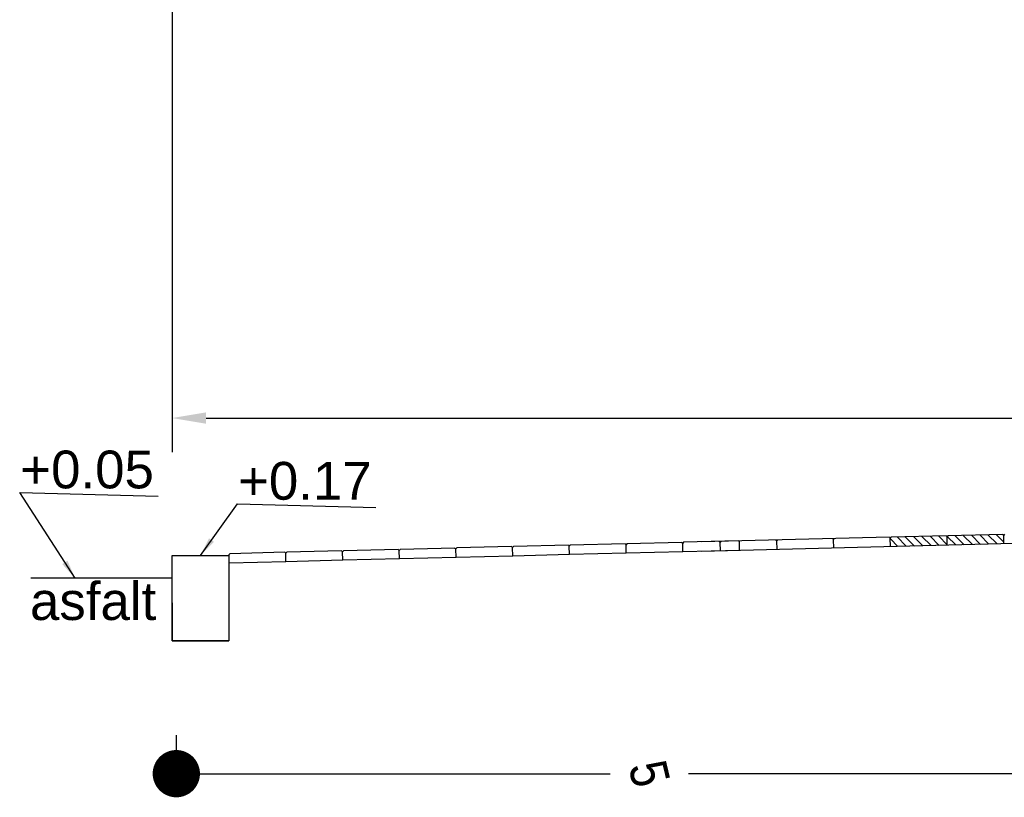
# Model space of a CAD drawing. Header units: millimetres. Extents: x 96940 to 101272, y 432237 to 434659.
# Tile 1 of 256: x 97638.15 to 97643.35, y 432596.02 to 432600.14. Entities that reach past the tile are written whole.
import ezdxf

# ---------------------------------------------------------------- set-up
doc = ezdxf.new("R2010")
doc.units = ezdxf.units.MM
for name, color, linetype in [('NW_IP_maatvoering', 15, 'Continuous'), ('NW_profiel', 7, 'Continuous'), ('NW_profiel_arcering', 254, 'Continuous'), ('R_BN_T_N_Halte_Blindengeleidelijn', 9, 'Continuous')]:
    doc.layers.add(name, color=color, linetype=linetype)
doc.styles.add('Arial Narrow', font='ARIALN.TTF')
doc.styles.add('DSV_ARIAL', font='arial.ttf')
doc.styles.get("Standard").update_dxf_attribs({"font": 'romans.shx'})
doc.dimstyles.new('DSV_0500', dxfattribs={"dimtxt": 0.8, "dimasz": 0.25, "dimexe": 0, "dimexo": 0.5, "dimgap": 0.1, "dimtad": 0, "dimtih": 1, "dimtoh": 1, "dimdsep": 46, "dimtxsty": 'Arial Narrow', "dimblk": 'DOT', "dimcen": 0.25, "dimaunit": 2, "dimazin": 2, "dimtfac": 1, "dimtmove": 1, "dimatfit": 3, "dimfxl": 1, "dimtolj": 1, "dimtzin": 0, "dimarcsym": 0})
doc.dimstyles.get("Standard").update_dxf_attribs({"dimtxt": 0.18, "dimasz": 0.18, "dimexe": 0.18, "dimexo": 0.0625, "dimgap": 0.09, "dimtad": 0, "dimtih": 1, "dimtoh": 1, "dimdec": 4, "dimzin": 0, "dimdsep": 46, "dimtxsty": 'Standard', "dimcen": 0.09, "dimadec": 0, "dimazin": 0, "dimtfac": 1, "dimtdec": 4, "dimtofl": 0, "dimtmove": 0, "dimatfit": 3, "dimfxl": 1, "dimtolj": 1, "dimtzin": 0, "dimarcsym": 0})

# ---------------------------------------------------------------- blocks, each defined once
blk = doc.blocks.new('_Dot')
at = {"color": 0, "linetype": 'ByBlock', "lineweight": -2}
blk.add_line((-0.5, 0), (-1, 0), dxfattribs=at)
at = {"color": 0, "linetype": 'ByBlock', "const_width": 0.5}
blk.add_lwpolyline([(-0.25, 0, 1), (0.25, 0, 1)], format="xyb", close=True, dxfattribs=at)
blk = doc.blocks.new('*D62')
at = {"layer": 'Defpoints', "color": 0, "transparency": 16777216}
for p in [(97638.9743, 432596.8524), (97643.9768, 432596.8524), (97643.9768, 432596.149)]:
    blk.add_point(p, dxfattribs=at)
at = {"layer": 'NW_IP_maatvoering', "color": 0, "lineweight": -2, "transparency": 16777216}
for p, q in [((97638.9743, 432596.3524), (97638.9743, 432596.149)), ((97643.9768, 432596.3524), (97643.9768, 432596.149)), ((97639.2243, 432596.149), (97641.2681, 432596.149)), ((97643.7268, 432596.149), (97641.683, 432596.149))]:
    blk.add_line(p, q, dxfattribs=at)
at = {"layer": 'NW_IP_maatvoering', "color": 0, "lineweight": -2, "transparency": 16777216, "xscale": 0.25, "yscale": 0.25, "zscale": 0.25}
for p, rotation in [((97638.9743, 432596.149), 179.9999999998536), ((97643.9768, 432596.149), 359.9999999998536)]:
    blk.add_blockref('_Dot', p, dxfattribs=dict(at, rotation=rotation))
at = {"layer": 'NW_IP_maatvoering', "color": 0, "transparency": 16777216, "insert": (97641.4755, 432596.149), "char_height": 0.2, "attachment_point": 5, "rotation": 283.4821, "style": 'Arial Narrow'}
blk.add_mtext('\\A1;5', dxfattribs=at)
blk = doc.blocks.new('*D53')
at = {"layer": 'Defpoints', "color": 0, "linetype": 'Continuous', "ltscale": 0.05, "transparency": 16777216}
for p in [(97638.9518, 432601.1575), (97660.3418, 432601.1575), (97660.3418, 432598.0292)]:
    blk.add_point(p, dxfattribs=at)
at = {"layer": 'R_BN_T_N_Halte_Blindengeleidelijn', "color": 0, "linetype": 'Continuous', "lineweight": -2, "ltscale": 0.05, "transparency": 16777216}
for p, q in [((97638.9518, 432601.095), (97638.9518, 432597.8492)), ((97660.3418, 432601.095), (97660.3418, 432597.8492)), ((97639.1318, 432598.0292), (97649.7505, 432598.0292)), ((97660.1618, 432598.0292), (97650.9934, 432598.0292))]:
    blk.add_line(p, q, dxfattribs=at)
at = {"layer": 'R_BN_T_N_Halte_Blindengeleidelijn', "color": 0, "linetype": 'Continuous', "ltscale": 0.05, "transparency": 16777216}
for points in [[(97639.1318, 432598.0592), (97639.1318, 432597.9992), (97638.9518, 432598.0292)], [(97660.1618, 432598.0592), (97660.1618, 432597.9992), (97660.3418, 432598.0292)]]:
    blk.add_solid(points, dxfattribs=at)
at = {"layer": 'R_BN_T_N_Halte_Blindengeleidelijn', "color": 0, "linetype": 'Continuous', "ltscale": 0.05, "transparency": 16777216, "insert": (97650.3719, 432598.0292), "char_height": 0.18, "attachment_point": 5}
blk.add_mtext('\\A1;21.3900', dxfattribs=at)

msp = doc.modelspace()

# ---------------------------------------------------------------- hatches: boundary and pattern name
at = {"layer": 'NW_profiel_arcering'}
h = msp.add_hatch(dxfattribs=at)
h.set_pattern_fill('ANSI31', color=1, scale=0.01, angle=-360.08665, style=0)
h.set_pattern_definition([(134.913345, (97767.648272, 432486.32463), (0.022484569, 0.02241666), [])])
h.paths.add_polyline_path([(97643.04997, 432597.40202), (97643.05485, 432597.40715), (97643.34476, 432597.4144), (97643.34988, 432597.40952), (97643.35101, 432597.36454), (97643.0511, 432597.35704)])
h.paths.add_polyline_path([(97642.75494, 432597.39965), (97643.04485, 432597.4069), (97643.04997, 432597.40202), (97643.0511, 432597.35704), (97642.75119, 432597.34954), (97642.75007, 432597.39453)])

# ---------------------------------------------------------------- linework, layer by layer
at = {"layer": 'NW_IP_maatvoering'}
msp.add_line((97638.95177, 432597.18207), (97638.20528, 432597.18207), dxfattribs=at)
at = {"layer": 'NW_profiel', "color": 9}
for p, q in [((97642.74495, 432597.3994), (97641.75177, 432597.37457)), ((97642.74495, 432597.3994), (97642.75007, 432597.39453)), ((97642.75494, 432597.39965), (97642.75007, 432597.39453)), ((97643.04485, 432597.4069), (97642.75494, 432597.39965)), ((97643.04485, 432597.4069), (97643.04997, 432597.40202)), ((97643.05485, 432597.40715), (97643.04997, 432597.40202)), ((97643.0511, 432597.35704), (97643.04997, 432597.40202)), ((97643.34476, 432597.4144), (97643.05485, 432597.40715)), ((97643.34476, 432597.4144), (97643.34988, 432597.40952)), ((97643.35475, 432597.41465), (97643.34988, 432597.40952)), ((97643.35101, 432597.36454), (97643.34988, 432597.40952)), ((97640.74746, 432597.34946), (97640.45755, 432597.34222)), ((97640.74746, 432597.34946), (97640.75259, 432597.34459)), ((97640.75746, 432597.34971), (97640.75259, 432597.34459)), ((97640.75371, 432597.2996), (97640.75259, 432597.34459)), ((97640.75371, 432597.2996), (97640.75259, 432597.34459)), ((97641.04737, 432597.35696), (97640.75746, 432597.34971)), ((97641.04737, 432597.35696), (97641.05249, 432597.35209)), ((97641.05737, 432597.35721), (97641.05249, 432597.35209)), ((97641.05362, 432597.3071), (97641.05249, 432597.35209)), ((97641.05362, 432597.3071), (97641.05249, 432597.35209)), ((97641.34728, 432597.36446), (97641.05737, 432597.35721)), ((97641.34728, 432597.36446), (97641.3524, 432597.35959)), ((97641.35727, 432597.36471), (97641.3524, 432597.35959)), ((97641.35352, 432597.3146), (97641.3524, 432597.35959)), ((97641.35352, 432597.3146), (97641.3524, 432597.35959)), ((97641.64718, 432597.37196), (97641.35727, 432597.36471)), ((97641.64718, 432597.37196), (97641.65231, 432597.36708)), ((97641.65718, 432597.37221), (97641.65231, 432597.36708)), ((97641.65343, 432597.3221), (97641.65231, 432597.36708)), ((97641.65343, 432597.3221), (97641.65231, 432597.36708)), ((97641.94709, 432597.37945), (97641.65718, 432597.37221)), ((97643.65091, 432597.37203), (97641.75169, 432597.32455)), ((97641.84523, 432597.37691), (97641.85035, 432597.37203)), ((97641.85522, 432597.37716), (97641.85035, 432597.37203)), ((97641.85147, 432597.32705), (97641.85035, 432597.37203)), ((97641.94709, 432597.37945), (97641.95221, 432597.37458)), ((97641.95334, 432597.3296), (97641.95221, 432597.37458)), ((97642.14513, 432597.38441), (97642.15026, 432597.37953)), ((97642.15513, 432597.38466), (97642.15026, 432597.37953)), ((97642.15138, 432597.33455), (97642.15026, 432597.37953)), ((97642.44504, 432597.3919), (97642.45016, 432597.38703)), ((97642.45504, 432597.39215), (97642.45016, 432597.38703)), ((97642.45129, 432597.34204), (97642.45016, 432597.38703)), ((97642.75119, 432597.34954), (97642.75007, 432597.39453)), ((97639.25793, 432597.31223), (97639.25306, 432597.3071)), ((97639.25418, 432597.26212), (97639.25306, 432597.3071)), ((97639.54784, 432597.31947), (97639.25793, 432597.31223)), ((97639.54784, 432597.31947), (97639.55296, 432597.3146)), ((97639.55784, 432597.31972), (97639.55296, 432597.3146)), ((97639.55409, 432597.26961), (97639.55296, 432597.3146)), ((97639.55409, 432597.26961), (97639.55296, 432597.3146)), ((97639.84774, 432597.32697), (97639.55784, 432597.31972)), ((97639.84774, 432597.32697), (97639.85287, 432597.3221)), ((97639.85774, 432597.32722), (97639.85287, 432597.3221)), ((97639.85399, 432597.27711), (97639.85287, 432597.3221)), ((97639.85399, 432597.27711), (97639.85287, 432597.3221)), ((97640.14765, 432597.33447), (97639.85774, 432597.32722)), ((97640.14765, 432597.33447), (97640.15277, 432597.32959)), ((97640.15765, 432597.33472), (97640.15277, 432597.32959)), ((97640.1539, 432597.28461), (97640.15277, 432597.32959)), ((97640.1539, 432597.28461), (97640.15277, 432597.32959)), ((97640.45381, 432597.29211), (97640.1539, 432597.28461)), ((97640.44756, 432597.34197), (97640.15765, 432597.33472)), ((97640.44756, 432597.34197), (97640.45268, 432597.33709)), ((97640.45755, 432597.34222), (97640.45268, 432597.33709)), ((97640.45381, 432597.29211), (97640.45268, 432597.33709)), ((97640.45381, 432597.29211), (97640.45268, 432597.33709)), ((97640.75371, 432597.2996), (97640.45381, 432597.29211)), ((97641.05362, 432597.3071), (97640.75371, 432597.2996)), ((97641.35352, 432597.3146), (97641.05362, 432597.3071)), ((97641.65343, 432597.3221), (97641.35352, 432597.3146)), ((97641.95334, 432597.3296), (97641.65343, 432597.3221)), ((97639.55409, 432597.26961), (97639.25418, 432597.26212)), ((97639.85399, 432597.27711), (97639.55409, 432597.26961)), ((97640.1539, 432597.28461), (97639.85399, 432597.27711)), ((97638.95177, 432597.05207), (97638.95177, 432596.85207)), ((97638.95177, 432597.02199), (97638.95177, 432596.90199)), ((97638.95177, 432596.85207), (97639.25177, 432596.85207))]:
    msp.add_line(p, q, dxfattribs=at)
at = {"layer": 'NW_profiel'}
msp.add_lwpolyline([(97638.95177, 432597.30207), (97639.25177, 432597.30207), (97639.25177, 432596.85207), (97638.95177, 432596.85207)], close=True, dxfattribs=at)

# ---------------------------------------------------------------- texts
at = {"layer": 'NW_IP_maatvoering', "char_height": 0.2, "width": 4.8319225, "attachment_point": 1, "rotation": 0, "style": 'DSV_ARIAL'}
for s, insert in [('{\\fArial|b0|i0|c238|p34;+0.0}5', (97638.14896, 432597.85746)), ('{\\fArial|b0|i0|c238|p34;+0.1}7', (97639.30062, 432597.79746)), ('asfalt', (97638.20043, 432597.16157))]:
    msp.add_mtext(s, dxfattribs=dict(at, insert=insert))

# ---------------------------------------------------------------- dimensions: what is measured, and where the dimension line sits
at = {"layer": 'NW_IP_maatvoering'}
dim = msp.add_aligned_dim(p1=(97638.97427, 432596.85243), p2=(97643.97682, 432596.85243), distance=-0.70339, dimstyle='DSV_0500', override={"dimtxt": 0.2}, dxfattribs=at)
dim.commit()
dim.dimension.update_dxf_attribs({"geometry": '*D62', "text_midpoint": (97641.47555, 432596.14904), "text_rotation": 180})
at = {"layer": 'R_BN_T_N_Halte_Blindengeleidelijn', "color": 6, "linetype": 'Continuous', "ltscale": 0.05}
dim = msp.add_linear_dim(base=(97660.34177, 432598.02925), p1=(97638.95177, 432601.15754), p2=(97660.34177, 432601.15754), dimstyle='Standard', dxfattribs=at)
dim.commit()
dim.dimension.update_dxf_attribs({"geometry": '*D53', "text_midpoint": (97650.37195, 432598.02925), "dimtype": 160})

# ---------------------------------------------------------------- leaders
at = {"layer": 'NW_IP_maatvoering'}
for points in [[(97638.43937, 432597.18207), (97638.146, 432597.63512), (97638.87851, 432597.6157)], [(97639.10216, 432597.30261), (97639.29766, 432597.57512), (97640.03017, 432597.5557)]]:
    msp.add_leader(points, dimstyle='DSV_0500', override={"dimasz": 0.1, "dimgap": 0.1, "dimtad": 0}, dxfattribs=at)

doc.saveas('drawing.dxf')
